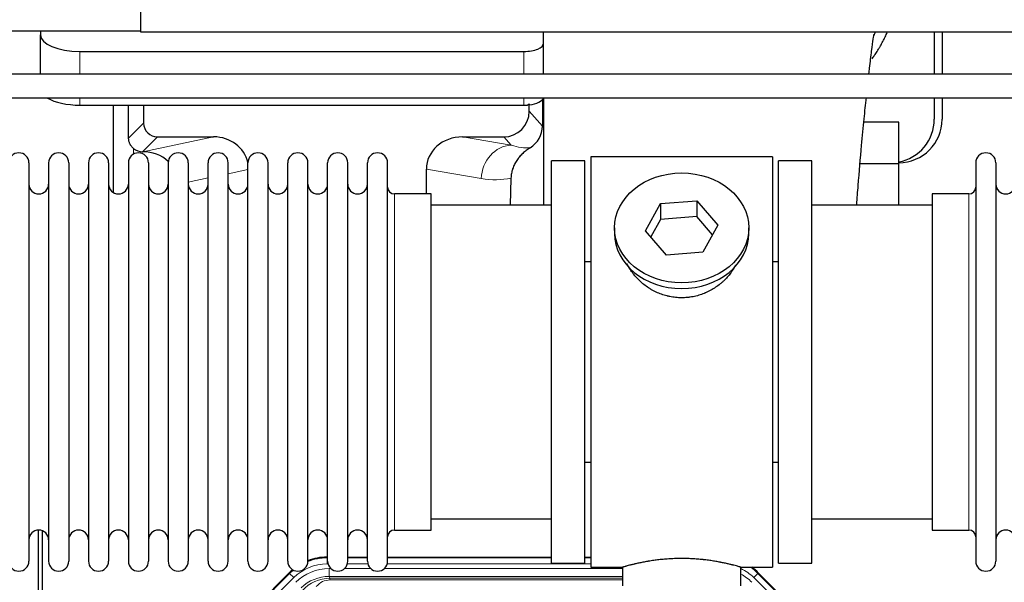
# Model space of a CAD drawing. Header units: inches. Extents: x 0 to 17820, y -10 to 12600.
# Tile 20 of 125: x 3165 to 3664, y 3584 to 3870. Entities that reach past the tile are written whole.
import ezdxf

# ---------------------------------------------------------------- set-up
doc = ezdxf.new("R2010")
doc.units = ezdxf.units.IN
doc.layers.add('1', color=7, linetype='Continuous', true_color=0xffffff)

msp = doc.modelspace()

# ---------------------------------------------------------------- linework, layer by layer
at = {"layer": '1', "color": 2, "linetype": 'Continuous', "lineweight": 25}
for p, q in [((3226.09, 3863.359), (3226.09, 4053.359)), ((3226.09, 3863.859), (3140.09, 3863.859)), ((3175.14, 3863.86), (3175.14, 3861.948)), ((3175.14, 3842.015), (3175.14, 3861.948)), ((4610.09, 3863.359), (3226.09, 3863.359)), ((3430.14, 3857.722), (3430.14, 3863.359)), ((3628.09, 3863.361), (3628.09, 3842.017)), ((3632.09, 3863.361), (3632.09, 3842.017)), ((3430.14, 3842.015), (3430.14, 3857.722)), ((3195.14, 3853.495), (3420.14, 3853.495)), ((3429.617, 3829.185), (3429.562, 3815.737)), ((3430.14, 3830.014), (3430.14, 3775.646)), ((3628.09, 3830.016), (3628.09, 3819.145)), ((3632.09, 3830.016), (3632.09, 3819.145)), ((3195.14, 3826.306), (3420.14, 3826.306)), ((3212.072, 3826.306), (3212.072, 3782.037)), ((3227.45, 3826.306), (3227.45, 3817.206)), ((3422.855, 3823.193), (3422.855, 3826.909)), ((3610.09, 3817.62), (3592.39, 3817.62)), ((3610.09, 3796.645), (3610.09, 3817.62)), ((3234.423, 3810.232), (3262.884, 3810.232)), ((3389.052, 3810.232), (3409.904, 3810.232)), ((3226.884, 3802.693), (3227.043, 3802.693)), ((3434.09, 3594.145), (3434.09, 3798.145)), ((3451.09, 3798.145), (3434.09, 3798.145)), ((3451.09, 3594.145), (3451.09, 3798.145)), ((3454.09, 3800.145), (3454.09, 3592.145)), ((3546.09, 3800.145), (3454.09, 3800.145)), ((3546.09, 3800.145), (3546.09, 3592.145)), ((3549.09, 3594.145), (3549.09, 3798.145)), ((3566.09, 3798.145), (3549.09, 3798.145)), ((3566.09, 3594.145), (3566.09, 3798.145)), ((3169.29, 3797.045), (3169.29, 3595.245)), ((3179.29, 3797.045), (3179.29, 3595.245)), ((3189.49, 3797.045), (3189.49, 3595.245)), ((3199.49, 3797.045), (3199.49, 3595.245)), ((3209.69, 3797.045), (3209.69, 3595.245)), ((3219.69, 3797.045), (3219.69, 3595.245)), ((3229.89, 3797.045), (3229.89, 3595.245)), ((3239.89, 3797.045), (3239.89, 3595.245)), ((3250.09, 3797.045), (3250.09, 3595.245)), ((3260.09, 3595.245), (3260.09, 3797.045)), ((3270.29, 3595.245), (3270.29, 3797.045)), ((3280.29, 3595.245), (3280.29, 3797.045)), ((3290.49, 3595.245), (3290.49, 3797.045)), ((3300.49, 3595.245), (3300.49, 3797.045)), ((3310.69, 3595.245), (3310.69, 3797.045)), ((3320.69, 3595.245), (3320.69, 3797.045)), ((3330.89, 3595.245), (3330.89, 3797.045)), ((3340.89, 3595.245), (3340.89, 3797.045)), ((3351.09, 3595.245), (3351.09, 3797.045)), ((3370.715, 3781.295), (3370.715, 3793.845)), ((3610.09, 3796.645), (3590.483, 3796.645)), ((3610.09, 3775.645), (3610.09, 3796.645)), ((3649.09, 3797.045), (3649.09, 3595.245)), ((3659.29, 3797.045), (3659.29, 3595.245)), ((3413.604, 3789.345), (3413.239, 3775.645)), ((3373.09, 3781.295), (3354.59, 3781.295)), ((3373.09, 3610.995), (3373.09, 3781.295)), ((3489.37, 3776.44), (3507.761, 3777.882)), ((3507.761, 3777.882), (3507.761, 3769.852)), ((3507.761, 3777.882), (3518.481, 3765.556)), ((3627.09, 3781.295), (3627.09, 3610.995)), ((3645.59, 3781.295), (3627.09, 3781.295)), ((3434.09, 3775.645), (3373.084, 3775.645)), ((3481.698, 3762.673), (3489.37, 3776.44)), ((3489.37, 3776.44), (3489.37, 3768.41)), ((3627.095, 3775.645), (3566.09, 3775.645)), ((3489.37, 3768.41), (3484.426, 3759.537)), ((3507.761, 3769.852), (3489.37, 3768.41)), ((3515.754, 3760.662), (3507.761, 3769.852)), ((3466.09, 3764.114), (3466.09, 3761.246)), ((3492.418, 3750.347), (3481.698, 3762.673)), ((3518.481, 3765.556), (3510.809, 3751.788)), ((3534.09, 3761.246), (3534.09, 3764.114)), ((3510.809, 3751.788), (3492.418, 3750.347)), ((3451.089, 3747.145), (3454.09, 3747.145)), ((3546.09, 3747.145), (3549.09, 3747.145)), ((3454.09, 3645.145), (3451.089, 3645.145)), ((3549.09, 3645.145), (3546.09, 3645.145)), ((3373.084, 3616.645), (3434.09, 3616.645)), ((3566.09, 3616.645), (3627.095, 3616.645)), ((3174.089, 3210.404), (3174.089, 3610.984)), ((3176.089, 3610.656), (3176.089, 3187.146)), ((3354.59, 3610.995), (3373.09, 3610.995)), ((3627.09, 3610.995), (3645.59, 3610.995)), ((3320.33, 3597.246), (3320.692, 3597.246)), ((3330.892, 3597.246), (3340.89, 3597.246)), ((3351.09, 3597.246), (3434.087, 3597.246)), ((3434.09, 3594.145), (3451.09, 3594.145)), ((3451.087, 3597.246), (3454.089, 3597.246)), ((3549.09, 3594.145), (3566.09, 3594.145)), ((3257.448, 3545.533), (3301.264, 3589.349)), ((3454.09, 3592.145), (3470.09, 3592.145)), ((3470.09, 3592.145), (3470.09, 3582.645)), ((3530.053, 3592.145), (3546.09, 3592.145)), ((3530.09, 3582.645), (3530.09, 3592.156)), ((3538.915, 3589.349), (3582.731, 3545.533))]:
    msp.add_line(p, q, dxfattribs=at)
at = {"layer": '1', "color": 110, "linetype": 'Continuous', "lineweight": 13}
for p, q in [((3195.14, 3842.015), (3195.14, 3853.495)), ((3420.14, 3842.015), (3420.14, 3853.495)), ((3195.14, 3826.306), (3195.14, 3830.015)), ((3420.14, 3826.306), (3420.14, 3830.015)), ((3422.855, 3823.193), (3429.562, 3815.737)), ((3219.832, 3809.588), (3227.45, 3817.206)), ((3234.423, 3810.232), (3226.884, 3802.693)), ((3227.043, 3802.693), (3262.884, 3810.232)), ((3389.052, 3810.232), (3413.695, 3806.017)), ((3413.695, 3806.017), (3409.904, 3810.232)), ((3222.281, 3801.485), (3222.281, 3804.398)), ((3280.29, 3793.656), (3270.29, 3791.553)), ((3398.56, 3789.082), (3370.715, 3793.845)), ((3260.09, 3789.408), (3250.09, 3787.304)), ((3354.59, 3610.995), (3354.59, 3781.295)), ((3645.59, 3781.295), (3645.59, 3610.995)), ((3320.33, 3597.246), (3320.485, 3596.871)), ((3320.485, 3596.871), (3320.691, 3596.871)), ((3320.485, 3593.875), (3320.485, 3596.871)), ((3320.878, 3593.875), (3320.485, 3593.875)), ((3341.079, 3593.875), (3330.704, 3593.875)), ((3330.891, 3596.871), (3340.892, 3596.871)), ((3454.089, 3593.875), (3350.905, 3593.875)), ((3351.092, 3596.871), (3434.087, 3596.871)), ((3451.088, 3596.871), (3454.089, 3596.871)), ((3257.829, 3545.383), (3301.42, 3588.974)), ((3301.42, 3588.974), (3301.264, 3589.349)), ((3303.538, 3586.855), (3301.42, 3588.974)), ((3321.462, 3591.518), (3322.309, 3591.518)), ((3321.462, 3587.523), (3321.462, 3591.518)), ((3470.088, 3587.523), (3321.462, 3587.523)), ((3321.462, 3587.523), (3321.857, 3586.568)), ((3329.272, 3591.518), (3342.51, 3591.518)), ((3349.472, 3591.518), (3470.088, 3591.518)), ((3538.759, 3588.974), (3536.641, 3586.855)), ((3538.915, 3589.349), (3538.759, 3588.974)), ((3538.759, 3588.974), (3582.35, 3545.383)), ((3303.538, 3586.855), (3259.947, 3543.264)), ((3321.857, 3586.568), (3470.087, 3586.568)), ((3321.857, 3585.69), (3321.857, 3586.568)), ((3470.087, 3585.69), (3321.857, 3585.69)), ((3580.232, 3543.264), (3536.641, 3586.855))]:
    msp.add_line(p, q, dxfattribs=at)
at = {"layer": '1', "color": 2, "linetype": 'Continuous', "lineweight": 25}
for centre, radius, start, end in [((3610.09, 3819.145), 22, 270, 0), ((3606.09, 3819.145), 22, 280.47656, 0), ((3164.19, 3797.045), 5.1, 0, 180), ((3184.39, 3797.045), 5.1, 0, 180), ((3204.59, 3797.045), 5.1, 0, 180), ((3224.79, 3797.045), 5.1, 0, 180), ((3244.99, 3797.045), 5.1, 0, 180), ((3265.19, 3797.045), 5.1, 0, 180), ((3285.39, 3797.045), 5.1, 0, 180), ((3305.59, 3797.045), 5.1, 0, 180), ((3325.79, 3797.045), 5.1, 0, 180), ((3345.99, 3797.045), 5.1, 0, 180), ((3654.19, 3797.045), 5.1, 0, 180), ((3174.29, 3786.295), 5, 180, 0), ((3194.49, 3786.295), 5, 180, 0), ((3214.69, 3786.295), 5, 180, 0), ((3234.89, 3786.295), 5, 180, 0), ((3255.09, 3786.295), 5, 180, 0), ((3275.29, 3786.295), 5, 180, 0), ((3295.49, 3786.295), 5, 180, 0), ((3315.69, 3786.295), 5, 180, 0), ((3335.89, 3786.295), 5, 180, 0), ((3354.59, 3784.795), 3.5, 180, 270), ((3645.59, 3784.795), 3.5, 270, 0), ((3664.29, 3786.295), 5, 180, 0), ((3174.29, 3605.995), 5, 0, 180), ((3194.49, 3605.995), 5, 0, 180), ((3214.69, 3605.995), 5, 0, 180), ((3234.89, 3605.995), 5, 0, 180), ((3255.09, 3605.995), 5, 0, 180), ((3275.29, 3605.995), 5, 0, 180), ((3295.49, 3605.995), 5, 0, 180), ((3315.69, 3605.995), 5, 0, 180), ((3335.89, 3605.995), 5, 0, 180), ((3354.59, 3607.495), 3.5, 90, 180), ((3645.59, 3607.495), 3.5, 0, 90), ((3664.29, 3605.995), 5, 0, 180), ((3164.19, 3595.245), 5.1, 180, 0), ((3184.39, 3595.245), 5.1, 180, 0), ((3204.59, 3595.245), 5.1, 180, 0), ((3224.79, 3595.245), 5.1, 180, 0), ((3244.99, 3595.245), 5.1, 180, 0), ((3265.19, 3595.245), 5.1, 180, 0), ((3285.39, 3595.245), 5.1, 180, 0), ((3305.59, 3595.245), 5.1, 180, 0), ((3325.79, 3595.245), 5.1, 180, 0), ((3345.99, 3595.245), 5.1, 180, 0), ((3654.19, 3595.245), 5.1, 180, 0)]:
    msp.add_arc(centre, radius, start, end, dxfattribs=at)
for centre, major_axis, ratio, start_param, end_param in [((3195.14, 3861.948), (-20, 0), 0.4226815, 0, 1.5707963), ((3420.14, 3857.722), (-10, 0), 0.4226815, 1.5707963, 3.1415927), ((3195.14, 3834.76), (-20, 0), 0.4226815, 0.6097144, 1.5707963), ((3420.14, 3830.533), (-10, 0), 0.4226815, 1.8474697, 3.0172962), ((3222.28, 3376.025), (10.169, -1338.716), 0.0006671, 1.9006026, 1.9138335), ((3409.814, 3823.282), (-8.754, 9.732), 0.993147, 2.4124357, 3.9763944), ((3420.14, 3830.533), (-10, 0), 0.4226815, 1.5707963, 1.7425489), ((3420.14, 3849.679), (0, 23.658), 0.4226815, 3.3133452, 3.4165375), ((3234.477, 3817.259), (4.987, 4.987), 0.9924325, 2.3599928, 3.9231925), ((3416.522, 3815.825), (12.412, -4.015), 0.9953148, 5.572067, 6.5905896), ((3262.268, 3793.167), (-18.076, -3.802), 0.9203203, 3.1559659, 4.4876926), ((3389.81, 3793.167), (18.879, -3.229), 0.8876007, 1.7611606, 3.2922561), ((3226.884, 3809.666), (-7.027, 0), 0.9924325, 0.8563441, 1.5707963), ((3227.043, 3785.758), (-18.402, 0), 0.9203203, 3.9349859, 4.712389), ((3500.09, 3761.246), (34, 0), 0.819152, 3.1416663, 6.2831608), ((3320.361, 3570.209, 0), (10.349, -24.985), 0.998395, 2.7494612, 3.1145601), ((3320.361, 3570.209, 0), (10.349, -24.985), 0.998395, 3.4494404, 3.5337241), ((3519.818, 3570.209, 0), (-10.349, -24.985), 0.998395, 2.7494612, 2.9094018)]:
    msp.add_ellipse(centre, major_axis=major_axis, ratio=ratio, start_param=start_param, end_param=end_param, dxfattribs=at)
at = {"layer": '1', "color": 110, "linetype": 'Continuous', "lineweight": 13}
for centre, major_axis, ratio, start_param, end_param in [((3413.695, 3789.082), (-2.866, -16.757), 0.8876007, 3.3319569, 4.8630524), ((3413.452, 3819.238), (17.605, -10.298), 0.5880236, 5.056727, 5.602163), ((3398.317, 3819.238), (33.02, -17.025), 0.7759833, 5.0998257, 5.5373073), ((3320.513, 3569.842, 0), (9.199, -22.209), 0.998395, 2.7494612, 3.5337241), ((3320.513, 3569.842), (10.345, -24.976), 0.9987509, 2.7494612, 3.1209322), ((3320.513, 3569.842), (10.345, -24.976), 0.9987509, 3.439392, 3.5337241), ((3321.489, 3567.485, 0), (-9.199, 22.209), 0.998395, 5.8910538, 6.6753168), ((3321.489, 3567.485), (7.671, -18.519), 0.9977549, 2.7494612, 3.5337241), ((3519.666, 3569.842, 0), (-9.199, -22.209), 0.998395, 2.7494612, 3.0857139), ((3518.69, 3567.485), (9.199, 22.209), 0.998395, 5.8910538, 6.1816355), ((3519.666, 3569.842, 0), (-10.345, -24.976), 0.9987509, 2.7494612, 2.9335669), ((3322.411, 3565.26), (4.311, -20.925), 0.9337003, 2.9520749, 3.7363379), ((3322.411, 3574.367), (2.389, -11.128), 0.8742439, 2.9560698, 3.7403327)]:
    msp.add_ellipse(centre, major_axis=major_axis, ratio=ratio, start_param=start_param, end_param=end_param, dxfattribs=at)
at = {"layer": '1', "color": 2, "linetype": 'Continuous', "lineweight": 25}
msp.add_ellipse((3500.09, 3764.114), major_axis=(34, 0), ratio=0.819152, dxfattribs=at)
for points, knots in [([(3594.977, 3842.202), (3595.087, 3843.192), (3595.556, 3847.364), (3596.348, 3853.96), (3597.242, 3860.248), (3597.494, 3861.978), (3597.433, 3862.129), (3597.422, 3862.136)], [0, 0, 0, 0, 0.0931508, 0.4007578, 0.69771, 0.9623173, 1, 1, 1, 1]), ([(3596.538, 3849.723), (3596.937, 3850.275), (3597.823, 3851.535), (3598.672, 3852.827), (3599.364, 3853.921), (3599.592, 3854.288), (3599.93, 3854.843), (3600.041, 3855.028), (3600.263, 3855.399), (3600.813, 3856.328), (3601.763, 3858.017), (3602.947, 3860.301), (3603.733, 3861.953), (3604.134, 3862.84), (3604.183, 3862.949)], [0, 0, 0, 0, 0.134097, 0.3025606, 0.3025606, 0.3867925, 0.3867925, 0.4289084, 0.4289084, 0.4710243, 0.6394879, 0.8079515, 0.9764151, 1, 1, 1, 1]), ([(4305.999, 3842.015), (4289.745, 3842.015), (4259.942, 3842.015), (4219.298, 3842.015), (4186.684, 3842.015), (4160.056, 3842.015), (4113.446, 3842.015), (4019.475, 3842.015), (3833.808, 3842.015), (3501.716, 3842.015), (2999.622, 3842.015), (2497.527, 3842.015), (2158.122, 3842.015), (2030.322, 3842.015), (1988.955, 3842.015), (1954.618, 3842.015), (1924.525, 3842.015), (1895.31, 3842.015), (1859.468, 3842.015), (1817.092, 3842.015), (1786.663, 3842.015), (1770.391, 3842.015)], [0, 0, 0, 0, 0.0192313, 0.0352607, 0.0480881, 0.0578183, 0.0667654, 0.1032345, 0.1689997, 0.2864376, 0.496148, 0.7630522, 0.8804901, 0.8977143, 0.9142589, 0.9294322, 0.9383407, 0.9498627, 0.9639982, 0.9807471, 1, 1, 1, 1]), ([(1770.391, 3830.015), (1786.552, 3830.015), (1816.262, 3830.015), (1856.814, 3830.015), (1889.428, 3830.015), (1916.056, 3830.015), (1962.666, 3830.015), (2056.637, 3830.015), (2242.304, 3830.015), (2574.396, 3830.015), (3076.491, 3830.015), (3578.585, 3830.015), (3917.99, 3830.015), (4045.791, 3830.015), (4087.157, 3830.015), (4121.494, 3830.015), (4151.587, 3830.015), (4180.802, 3830.015), (4216.644, 3830.015), (4259.113, 3830.015), (4289.634, 3830.015), (4305.999, 3830.015)], [0, 0, 0, 0, 0.0191219, 0.0351513, 0.0479787, 0.0577089, 0.066656, 0.1031252, 0.1688903, 0.2863282, 0.4960386, 0.7629428, 0.8803807, 0.8976049, 0.9141495, 0.9293228, 0.9382314, 0.9497533, 0.9638888, 0.9806377, 1, 1, 1, 1]), ([(3588.807, 3775.939), (3589.05, 3779.194), (3589.851, 3789.662), (3591.102, 3804.423), (3592.503, 3819.005), (3593.308, 3826.693), (3593.672, 3830.116)], [0, 0, 0, 0, 0.1559493, 0.5105276, 0.7719824, 1, 1, 1, 1]), ([(3222.281, 3804.398), (3222.091, 3804.562), (3221.911, 3804.733), (3221.573, 3805.09), (3221.413, 3805.277), (3221.114, 3805.666), (3220.975, 3805.868), (3220.829, 3806.105), (3220.813, 3806.131), (3220.781, 3806.184), (3220.766, 3806.211), (3220.719, 3806.291), (3220.629, 3806.453), (3220.545, 3806.617), (3220.387, 3806.948), (3220.294, 3807.174), (3220.132, 3807.635), (3220.063, 3807.87), (3219.993, 3808.171), (3219.98, 3808.231), (3219.955, 3808.353), (3219.944, 3808.414), (3219.912, 3808.598), (3219.894, 3808.72), (3219.85, 3809.09), (3219.834, 3809.338), (3219.832, 3809.588)], [0, 0, 0, 0, 0.125, 0.125, 0.25, 0.25, 0.375, 0.375, 0.390625, 0.390625, 0.40625, 0.40625, 0.4375, 0.5, 0.5, 0.625, 0.625, 0.75, 0.75, 0.78125, 0.78125, 0.8125, 0.8125, 0.875, 0.875, 1, 1, 1, 1]), ([(3423.318, 3804.72), (3422.977, 3804.514), (3422.309, 3804.085), (3421.347, 3803.395), (3420.426, 3802.658), (3419.839, 3802.135), (3419.266, 3801.595), (3418.987, 3801.317), (3418.442, 3800.744), (3418.178, 3800.449), (3417.856, 3800.069), (3417.792, 3799.992), (3417.666, 3799.838), (3417.479, 3799.606), (3417.297, 3799.371), (3416.942, 3798.896), (3416.489, 3798.252), (3416.079, 3797.584), (3415.69, 3796.905), (3415.506, 3796.559), (3415.161, 3795.856), (3415, 3795.498), (3414.701, 3794.769), (3414.563, 3794.399), (3414.406, 3793.927), (3414.375, 3793.832), (3414.33, 3793.689), (3414.316, 3793.641), (3414.287, 3793.546), (3414.215, 3793.307), (3414.149, 3793.067), (3414.002, 3792.49), (3413.918, 3792.102), (3413.778, 3791.323), (3413.723, 3790.931), (3413.641, 3790.142), (3413.615, 3789.745), (3413.604, 3789.345)], [0, 0, 0, 0, 0.0625, 0.125, 0.1875, 0.25, 0.25, 0.3125, 0.3125, 0.375, 0.375, 0.390625, 0.390625, 0.40625, 0.4375, 0.4375, 0.5, 0.5625, 0.5625, 0.625, 0.625, 0.6875, 0.6875, 0.75, 0.75, 0.765625, 0.765625, 0.7734375, 0.7734375, 0.78125, 0.8125, 0.8125, 0.875, 0.875, 0.9375, 0.9375, 1, 1, 1, 1]), ([(3502.947, 3728.822), (3501.956, 3728.728), (3500.968, 3728.684), (3498.999, 3728.691), (3498.018, 3728.742), (3496.063, 3728.94), (3495.09, 3729.087), (3493.877, 3729.33), (3493.635, 3729.382), (3493.272, 3729.464), (3493.15, 3729.492), (3492.909, 3729.549), (3492.307, 3729.697), (3491.714, 3729.862), (3490.303, 3730.29), (3489.383, 3730.618), (3487.581, 3731.358), (3486.699, 3731.768), (3485.405, 3732.446), (3484.978, 3732.682), (3484.451, 3732.99), (3484.346, 3733.052), (3484.136, 3733.178), (3483.823, 3733.368), (3483.515, 3733.563), (3482.498, 3734.222), (3481.717, 3734.781), (3480.218, 3735.959), (3479.499, 3736.578), (3478.125, 3737.875), (3477.47, 3738.553), (3476.223, 3739.967), (3475.642, 3740.692), (3474.562, 3742.174), (3474.064, 3742.931), (3473.16, 3744.455), (3472.753, 3745.221), (3472.386, 3746.002)], [0, 0, 0, 0, 0.0770832, 0.0770832, 0.1541663, 0.1541663, 0.2312495, 0.2312495, 0.2505203, 0.2505203, 0.2601557, 0.2601557, 0.2697911, 0.3083327, 0.3083327, 0.3854159, 0.3854159, 0.462499, 0.462499, 0.5010406, 0.5010406, 0.510676, 0.510676, 0.5203114, 0.5395822, 0.5395822, 0.6166654, 0.6166654, 0.6937486, 0.6937486, 0.7708317, 0.7708317, 0.8479149, 0.8479149, 0.9249981, 0.9249981, 1, 1, 1, 1]), ([(3527.294, 3744.995), (3527.042, 3744.514), (3526.774, 3744.036), (3526.431, 3743.464), (3526.371, 3743.366), (3526.251, 3743.172), (3526.069, 3742.882), (3525.882, 3742.595), (3525.501, 3742.024), (3525.238, 3741.649), (3524.419, 3740.54), (3523.836, 3739.823), (3522.595, 3738.432), (3521.938, 3737.76), (3521.07, 3736.948), (3520.805, 3736.707), (3520.536, 3736.47), (3520.355, 3736.312), (3520.264, 3736.233), (3519.807, 3735.844), (3519.435, 3735.542), (3518.298, 3734.66), (3517.514, 3734.107), (3515.894, 3733.072), (3515.057, 3732.589), (3513.763, 3731.919), (3513.324, 3731.706), (3512.656, 3731.399), (3512.432, 3731.299), (3512.093, 3731.153), (3511.979, 3731.105), (3511.751, 3731.01), (3511.637, 3730.963), (3510.609, 3730.548), (3509.681, 3730.225), (3507.802, 3729.668), (3506.849, 3729.434), (3505.401, 3729.152), (3504.915, 3729.07), (3504.181, 3728.964), (3503.935, 3728.931), (3503.442, 3728.872), (3503.195, 3728.846), (3502.947, 3728.822)], [0, 0, 0, 0, 0.0572264, 0.0572264, 0.069011, 0.069011, 0.0807957, 0.104365, 0.104365, 0.1515037, 0.1515037, 0.2457811, 0.2457811, 0.3400585, 0.3400585, 0.3636278, 0.3754125, 0.3754125, 0.3871971, 0.3871971, 0.4343358, 0.4343358, 0.5286132, 0.5286132, 0.6228905, 0.6228905, 0.6700292, 0.6700292, 0.6935986, 0.6935986, 0.7053832, 0.7053832, 0.7171679, 0.7171679, 0.8114453, 0.8114453, 0.9057226, 0.9057226, 0.9528613, 0.9528613, 0.9764307, 0.9764307, 1, 1, 1, 1]), ([(3530.09, 3592.145), (3530.09, 3592.145), (3530.042, 3592.159), (3529.898, 3592.201), (3529.838, 3592.218), (3529.729, 3592.249), (3529.67, 3592.266), (3529.604, 3592.285), (3529.558, 3592.297), (3529.535, 3592.304), (3529.316, 3592.366), (3529.075, 3592.434), (3528.504, 3592.592), (3528.173, 3592.683), (3527.423, 3592.884), (3527.003, 3592.994), (3526.479, 3593.129), (3526.42, 3593.144), (3526.301, 3593.174), (3526.24, 3593.19), (3526.058, 3593.236), (3525.933, 3593.267), (3525.554, 3593.362), (3525.291, 3593.427), (3524.475, 3593.625), (3523.894, 3593.762), (3522.659, 3594.042), (3522.005, 3594.185), (3520.968, 3594.402), (3520.613, 3594.474), (3520.157, 3594.564), (3520.065, 3594.583), (3519.881, 3594.619), (3519.603, 3594.673), (3519.322, 3594.726), (3518.376, 3594.904), (3517.593, 3595.043), (3515.976, 3595.31), (3515.142, 3595.439), (3513.851, 3595.621), (3512.977, 3595.739), (3512.076, 3595.849), (3511.504, 3595.914), (3511.39, 3595.927), (3511.16, 3595.953), (3510.815, 3595.991), (3510.469, 3596.027), (3509.774, 3596.098), (3509.308, 3596.142), (3507.901, 3596.265), (3506.951, 3596.335), (3505.03, 3596.448), (3504.057, 3596.492), (3502.827, 3596.529), (3502.457, 3596.539), (3502.023, 3596.548), (3501.837, 3596.551), (3501.713, 3596.553), (3501.65, 3596.554), (3501.091, 3596.563), (3500.595, 3596.566), (3499.111, 3596.566), (3498.128, 3596.552), (3496.174, 3596.494), (3495.202, 3596.451), (3493.754, 3596.366), (3493.272, 3596.334), (3492.552, 3596.282), (3492.313, 3596.263), (3491.954, 3596.235), (3491.834, 3596.225), (3491.596, 3596.205), (3491.477, 3596.195), (3490.412, 3596.102), (3489.487, 3596.007), (3487.679, 3595.8), (3486.797, 3595.687), (3485.073, 3595.444), (3484.232, 3595.315), (3483.31, 3595.163), (3483.208, 3595.146), (3483.005, 3595.111), (3482.702, 3595.06), (3482.403, 3595.008), (3481.813, 3594.904), (3481.428, 3594.833), (3480.297, 3594.621), (3479.576, 3594.478), (3478.2, 3594.191), (3477.545, 3594.048), (3476.767, 3593.872), (3476.536, 3593.819), (3476.311, 3593.767), (3476.161, 3593.732), (3476.087, 3593.714), (3475.719, 3593.628), (3475.436, 3593.56), (3474.618, 3593.362), (3474.116, 3593.235), (3473.194, 3592.999), (3472.775, 3592.889), (3472.21, 3592.737), (3472.032, 3592.689), (3471.781, 3592.621), (3471.66, 3592.588), (3471.545, 3592.556), (3471.47, 3592.535), (3471.433, 3592.525), (3471.107, 3592.435), (3470.866, 3592.367), (3470.48, 3592.257), (3470.334, 3592.216), (3470.188, 3592.174), (3470.151, 3592.163), (3470.114, 3592.153), (3470.105, 3592.15), (3470.093, 3592.146), (3470.089, 3592.145), (3470.09, 3592.145)], [0, 0, 0, 0, 0.0311289, 0.0311289, 0.0467558, 0.0467558, 0.0545693, 0.0584761, 0.0584761, 0.0623828, 0.0623828, 0.0936367, 0.0936367, 0.1248906, 0.1248906, 0.1561445, 0.1561445, 0.1600513, 0.1600513, 0.163958, 0.163958, 0.1717715, 0.1717715, 0.1873984, 0.1873984, 0.2186523, 0.2186523, 0.2499062, 0.2499062, 0.2655332, 0.2655332, 0.2694399, 0.2694399, 0.2733467, 0.2811601, 0.2811601, 0.3124141, 0.3124141, 0.343668, 0.343668, 0.3592949, 0.3749219, 0.3749219, 0.3788286, 0.3788286, 0.3827353, 0.3905488, 0.3905488, 0.4061758, 0.4061758, 0.4374297, 0.4374297, 0.4686836, 0.4686836, 0.4764971, 0.4804038, 0.4823572, 0.4823572, 0.4843105, 0.4843105, 0.4999375, 0.4999375, 0.5311914, 0.5311914, 0.5624453, 0.5624453, 0.5780723, 0.5780723, 0.5858857, 0.5858857, 0.5897925, 0.5897925, 0.5936992, 0.5936992, 0.6249531, 0.6249531, 0.656207, 0.656207, 0.6874609, 0.6874609, 0.6913677, 0.6913677, 0.6952744, 0.7030879, 0.7030879, 0.7187148, 0.7187148, 0.7499687, 0.7499687, 0.7812227, 0.7812227, 0.7890361, 0.7929429, 0.7929429, 0.7968496, 0.7968496, 0.8124766, 0.8124766, 0.8437305, 0.8437305, 0.8749844, 0.8749844, 0.8906113, 0.8906113, 0.8984248, 0.9023315, 0.9023315, 0.9062383, 0.9062383, 0.9374922, 0.9374922, 0.9687461, 0.9687461, 0.984373, 0.984373, 0.9921865, 0.9921865, 1, 1, 1, 1])]:
    msp.add_open_spline(points, degree=3, knots=knots, dxfattribs=at)
msp.add_open_spline([(3597.722, 3861.848), (3597.94, 3862.324), (3598.152, 3862.801), (3598.359, 3863.279)], degree=3, dxfattribs=at)
msp.add_rational_spline([(3422.855, 3826.909), (3422.863, 3826.688), (3422.871, 3826.467)], [0.500000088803, 0.499999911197, 0.500000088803], degree=2, dxfattribs=at)

doc.saveas('drawing.dxf')
